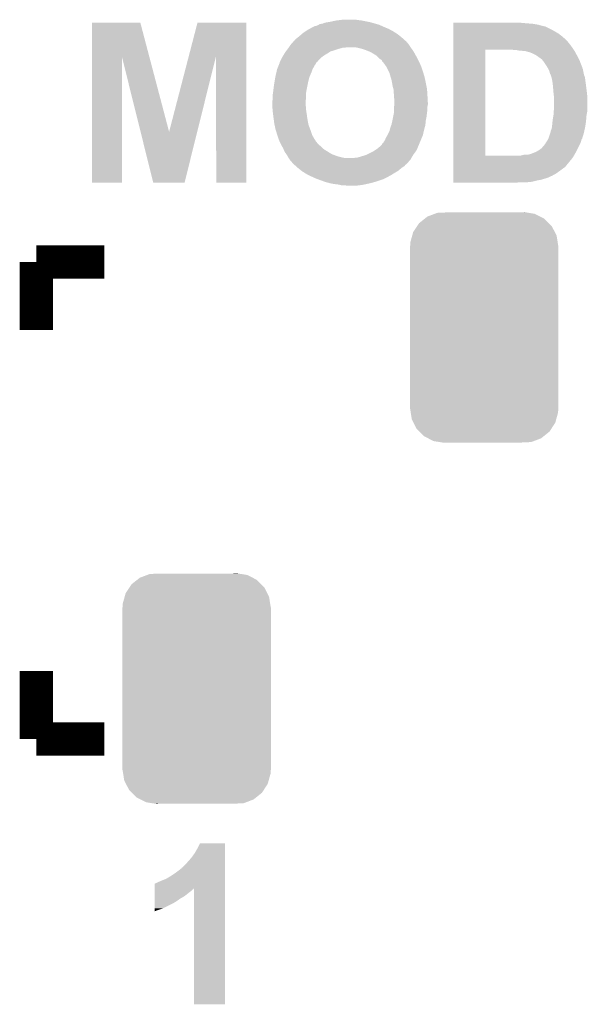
# Model space of a CAD drawing. Extents: x -1.3 to 24.2, y -3.9 to 53.5.
# Tile 11 of 43: x 4.9 to 8.4, y 12.7 to 18.7. Entities that reach past the tile are written whole.
import ezdxf

# ---------------------------------------------------------------- set-up
doc = ezdxf.new("R2010")
doc.units = 0
doc.layers.get('0').update_dxf_attribs({"linetype": 'CONTINUOUS'})
doc.layers.add('CORDELIA-I_CLICK_V100_GTO', color=12, linetype='CONTINUOUS')
doc.layers.add('CORDELIA-I_CLICK_V100_GTS', color=13, linetype='CONTINUOUS')

# ---------------------------------------------------------------- blocks, each defined once
blk = doc.blocks.new('CUSTOM_85')
for points in [[(-0.396604, 0.634998), (-0.362024, 0.662578), (0.39329, 0.634998), (0.365782, 0.662578)], [(-0.362024, 0.662578), (-0.346054, 0.675314), (0.365782, 0.662578), (0.3409, 0.675314)], [(-0.346054, 0.675314), (-0.301568, 0.692038), (0.3409, 0.675314), (0.308224, 0.692038)], [(-0.301568, 0.692038), (-0.285532, 0.698066), (0.308224, 0.692038), (0.27075, 0.698066)], [(-0.285532, 0.698066), (-0.220944, 0.70104), (0.27075, 0.698066), (0.25226, 0.70104)], [(0.220944, 0.70104), (0.244388, 0.702306), (0.25226, 0.70104), (0.244388, 0.702306)], [(-0.432252, 0.581054), (-0.408632, 0.616798), (0.42962, 0.581054), (0.411442, 0.616798)], [(-0.408632, 0.616798), (-0.396604, 0.634998), (0.411442, 0.616798), (0.39329, 0.634998)], [(-0.449518, 0.518744), (-0.438318, 0.559164), (0.447144, 0.518744), (0.44075, 0.559164)], [(-0.438318, 0.559164), (-0.432252, 0.581054), (0.44075, 0.559164), (0.42962, 0.581054)], [(-0.45212, -0.4953), (-0.45212, 0.4953), (0.45212, -0.4953), (0.45212, 0.4953)], [(-0.45085, 0.4953), (-0.449518, 0.518744), (0.45085, 0.4953), (0.447144, 0.518744)], [(-0.447142, -0.51874), (-0.45085, -0.4953), (0.449518, -0.51874), (0.45085, -0.4953)], [(-0.440752, -0.559164), (-0.447142, -0.51874), (0.438316, -0.559164), (0.449518, -0.51874)], [(-0.429622, -0.58105), (-0.440752, -0.559164), (0.432254, -0.58105), (0.438316, -0.559164)], [(-0.411444, -0.616798), (-0.429622, -0.58105), (0.40863, -0.616798), (0.432254, -0.58105)], [(-0.393292, -0.634996), (-0.411444, -0.616798), (0.396606, -0.634996), (0.40863, -0.616798)], [(-0.365784, -0.662578), (-0.393292, -0.634996), (0.362022, -0.662578), (0.396606, -0.634996)], [(-0.340906, -0.675312), (-0.365784, -0.662578), (0.346056, -0.675312), (0.362022, -0.662578)], [(-0.308228, -0.69204), (-0.340906, -0.675312), (0.301562, -0.69204), (0.346056, -0.675312)], [(-0.270764, -0.698066), (-0.308228, -0.69204), (0.285534, -0.698066), (0.301562, -0.69204)], [(-0.252274, -0.70104), (-0.270764, -0.698066), (0.220944, -0.70104), (0.285534, -0.698066)], [(-0.244392, -0.702308), (-0.252274, -0.70104), (-0.244392, -0.702308), (-0.220944, -0.70104)]]:
    blk.add_solid(points)

msp = doc.modelspace()

# ---------------------------------------------------------------- linework, layer by layer
at = {"layer": 'CORDELIA-I_CLICK_V100_GTO', "const_width": 0.2032}
for points in [[(5.04698, 17.2466), (5.461, 17.2466)], [(5.04698, 16.83258), (5.04698, 17.2466)], [(5.04698, 14.34084), (5.04698, 14.75486)], [(5.04698, 14.34084), (5.461, 14.34084)]]:
    msp.add_lwpolyline(points, dxfattribs=at)
at = {"layer": 'CORDELIA-I_CLICK_V100_GTO'}
for points in [[(6.83514, 18.70964), (6.8707, 18.71726), (7.06628, 18.70964), (7.028178, 18.71726)], [(6.8707, 18.71726), (6.89102, 18.7198), (7.028178, 18.71726), (7.00786, 18.7198)], [(6.89102, 18.7198), (6.911342, 18.72234), (7.00786, 18.7198), (6.99008, 18.72234)], [(5.384816, 18.4961), (5.38482, 18.704544), (5.734354, 18.4961), (5.679444, 18.704544)], [(5.38482, 18.704544), (5.384822, 18.70456), (5.679444, 18.704544), (5.384822, 18.70456)], [(5.97333, 18.496106), (6.027432, 18.704538), (6.324594, 18.496106), (6.3246, 18.704538)], [(6.027432, 18.704538), (6.027438, 18.70456), (6.3246, 18.704538), (6.027438, 18.70456)], [(6.67258, 18.6436), (6.68401, 18.65122), (7.230656, 18.6436), (7.21868, 18.65122)], [(6.68401, 18.65122), (6.695438, 18.658838), (7.21868, 18.65122), (7.204716, 18.658838)], [(6.695438, 18.658838), (6.709156, 18.66646), (7.204716, 18.658838), (7.190742, 18.66646)], [(6.709156, 18.66646), (6.7183, 18.67154), (7.190742, 18.66646), (7.17855, 18.67154)], [(6.7183, 18.67154), (6.733542, 18.67916), (7.17855, 18.67154), (7.16026, 18.67916)], [(6.733542, 18.67916), (6.743704, 18.68424), (7.16026, 18.67916), (7.149086, 18.68424)], [(6.743704, 18.68424), (6.748784, 18.684242), (7.149086, 18.68424), (7.149082, 18.684242)], [(6.748784, 18.684242), (6.753862, 18.68678), (7.149082, 18.684242), (7.143498, 18.68678)], [(6.753862, 18.68678), (6.761484, 18.689322), (7.143498, 18.68678), (7.137906, 18.689322)], [(6.761484, 18.689322), (6.76529, 18.69186), (7.137906, 18.689322), (7.132322, 18.69186)], [(6.76529, 18.69186), (6.769102, 18.694402), (7.132322, 18.69186), (7.123002, 18.694402)], [(6.769102, 18.694402), (6.77926, 18.69694), (7.123002, 18.694402), (7.113694, 18.69694)], [(6.77926, 18.69694), (6.791952, 18.69948), (7.113694, 18.69694), (7.10438, 18.69948)], [(6.791952, 18.69948), (6.791962, 18.699482), (7.10438, 18.69948), (7.104374, 18.699482)], [(6.791962, 18.699482), (6.804662, 18.70456), (7.104374, 18.699482), (7.087448, 18.70456)], [(6.804662, 18.70456), (6.8199, 18.7071), (7.087448, 18.70456), (7.07898, 18.7071)], [(6.8199, 18.7071), (6.83514, 18.70964), (7.07898, 18.7071), (7.06628, 18.70964)], [(7.58446, 18.70202), (7.584462, 18.70456), (8.01116, 18.70202), (7.98322, 18.70456)], [(7.58446, 18.69694), (7.58446, 18.70202), (8.07212, 18.69694), (8.01116, 18.70202)], [(7.58446, 18.69186), (7.58446, 18.69694), (8.10006, 18.69186), (8.07212, 18.69694)], [(7.58446, 18.68424), (7.58446, 18.69186), (8.128002, 18.68424), (8.10006, 18.69186)], [(7.58446, 18.684234), (7.58446, 18.68424), (8.133086, 18.684234), (8.128002, 18.68424)], [(7.58446, 18.6817), (7.58446, 18.684234), (8.135626, 18.6817), (8.133086, 18.684234)], [(7.58446, 18.681698), (7.58446, 18.6817), (8.143244, 18.681698), (8.135626, 18.6817)], [(7.58446, 18.66392), (7.58446, 18.681698), (8.1788, 18.66392), (8.143244, 18.681698)], [(7.58446, 18.65122), (7.58446, 18.66392), (8.20166, 18.65122), (8.1788, 18.66392)], [(7.58446, 18.63598), (7.58446, 18.65122), (8.22706, 18.63598), (8.20166, 18.65122)], [(6.609924, 18.587714), (6.616706, 18.59534), (7.29996, 18.587714), (7.29149, 18.59534)], [(6.616706, 18.59534), (6.61924, 18.595362), (7.29149, 18.59534), (7.291464, 18.595362)], [(6.61924, 18.595362), (6.619246, 18.597886), (7.291464, 18.595362), (7.28866, 18.597886)], [(6.619246, 18.597886), (6.626862, 18.605502), (7.28866, 18.597886), (7.2802, 18.605502)], [(6.626862, 18.605502), (6.633208, 18.61058), (7.2802, 18.605502), (7.274558, 18.61058)], [(6.633208, 18.61058), (6.63956, 18.61566), (7.274558, 18.61058), (7.26835, 18.61566)], [(6.63956, 18.61566), (6.6548, 18.62836), (7.26835, 18.61566), (7.25283, 18.62836)], [(6.6548, 18.62836), (6.660726, 18.63344), (7.25283, 18.62836), (7.24662, 18.63344)], [(6.660726, 18.63344), (6.67258, 18.6436), (7.24662, 18.63344), (7.230656, 18.6436)], [(7.584458, 18.59534), (7.58446, 18.6182), (8.27532, 18.59534), (8.24992, 18.6182)], [(7.584458, 18.592798), (7.584458, 18.59534), (8.27786, 18.592798), (8.27532, 18.59534)], [(7.584458, 18.58264), (7.584458, 18.592798), (8.28548, 18.58264), (8.27786, 18.592798)], [(7.58446, 18.6182), (7.58446, 18.63598), (8.24992, 18.6182), (8.22706, 18.63598)], [(6.565266, 18.529302), (6.569074, 18.53438), (6.83768, 18.529302), (6.85546, 18.53438)], [(6.569074, 18.53438), (6.576692, 18.544538), (6.85546, 18.53438), (6.88594, 18.544538)], [(6.576692, 18.544538), (6.5786, 18.54708), (6.88594, 18.544538), (6.895258, 18.54708)], [(6.5786, 18.54708), (6.582156, 18.55216), (6.895258, 18.54708), (6.913882, 18.55216)], [(6.582156, 18.55216), (6.583934, 18.5547), (6.926582, 18.55216), (6.936742, 18.5547)], [(6.583934, 18.5547), (6.59638, 18.57248), (7.324514, 18.5547), (7.31266, 18.57248)], [(6.59638, 18.57248), (6.596382, 18.572482), (7.31266, 18.57248), (7.31266, 18.572482)], [(6.596382, 18.572482), (6.60541, 18.582636), (7.31266, 18.572482), (7.30504, 18.582636)], [(6.60541, 18.582636), (6.607666, 18.585174), (7.30504, 18.582636), (7.299974, 18.585174)], [(6.607666, 18.585174), (6.609924, 18.587714), (7.299974, 18.585174), (7.29996, 18.587714)], [(7.00024, 18.55216), (6.97992, 18.5547), (7.326208, 18.55216), (7.324514, 18.5547)], [(7.0104, 18.54962), (7.00024, 18.55216), (7.3279, 18.54962), (7.326208, 18.55216)], [(7.02056, 18.54708), (7.0104, 18.54962), (7.329716, 18.54708), (7.3279, 18.54962)], [(7.03834, 18.542002), (7.02056, 18.54708), (7.333344, 18.542002), (7.329716, 18.54708)], [(7.064758, 18.53184), (7.03834, 18.542002), (7.340602, 18.53184), (7.333344, 18.542002)], [(7.07136, 18.5293), (7.064758, 18.53184), (7.342054, 18.5293), (7.340602, 18.53184)], [(7.584442, 17.894322), (7.584458, 18.53944), (7.78002, 17.894322), (7.780022, 18.53944)], [(7.584458, 18.56994), (7.584458, 18.58264), (8.29564, 18.56994), (8.28548, 18.58264)], [(7.584458, 18.55216), (7.584458, 18.56994), (8.30834, 18.55216), (8.29564, 18.56994)], [(7.584458, 18.53946), (7.584458, 18.55216), (8.316808, 18.53946), (8.30834, 18.55216)], [(7.584458, 18.53944), (7.584458, 18.53946), (7.780022, 18.53944), (7.90956, 18.53946)], [(7.957822, 18.53692), (7.945122, 18.53946), (8.3185, 18.53692), (8.316808, 18.53946)], [(7.983222, 18.53438), (7.970522, 18.53692), (8.320194, 18.53438), (8.3185, 18.53692)], [(8.008622, 18.53184), (7.993382, 18.53438), (8.321888, 18.53184), (8.320194, 18.53438)], [(8.021322, 18.531838), (8.008622, 18.53184), (8.321888, 18.531838), (8.321888, 18.53184)], [(8.02894, 18.529302), (8.021322, 18.531838), (8.323578, 18.529302), (8.321888, 18.531838)], [(5.3848, 17.729222), (5.384816, 18.4961), (5.567658, 17.729222), (5.56768, 18.4961)], [(5.681186, 18.039162), (5.56768, 18.4961), (5.854722, 18.039162), (5.734354, 18.4961)], [(5.854722, 18.039162), (5.97333, 18.496106), (6.025646, 18.039162), (6.139136, 18.496106)], [(6.14172, 17.729222), (6.139136, 18.496106), (6.324578, 17.729222), (6.324594, 18.496106)], [(6.530342, 18.468346), (6.531612, 18.470886), (6.75894, 18.468346), (6.758946, 18.470886)], [(6.531612, 18.470886), (6.53923, 18.48612), (6.758946, 18.470886), (6.77418, 18.48612)], [(6.53923, 18.48612), (6.5405, 18.488658), (6.77418, 18.48612), (6.777224, 18.488658)], [(6.5405, 18.488658), (6.546306, 18.49882), (6.777224, 18.488658), (6.78942, 18.49882)], [(6.546306, 18.49882), (6.55066, 18.50644), (6.78942, 18.49882), (6.80085, 18.50644)], [(6.55066, 18.50644), (6.552246, 18.508978), (6.80085, 18.50644), (6.804658, 18.508978)], [(6.552246, 18.508978), (6.558598, 18.51914), (6.804658, 18.508978), (6.82244, 18.51914)], [(6.558598, 18.51914), (6.56336, 18.526758), (6.82244, 18.51914), (6.833864, 18.526758)], [(6.56336, 18.526758), (6.565266, 18.529302), (6.833864, 18.526758), (6.83768, 18.529302)], [(7.086598, 18.52168), (7.07136, 18.5293), (7.346408, 18.52168), (7.342054, 18.5293)], [(7.0993, 18.51406), (7.086598, 18.52168), (7.35076, 18.51406), (7.346408, 18.52168)], [(7.112, 18.50644), (7.0993, 18.51406), (7.354994, 18.50644), (7.35076, 18.51406)], [(7.12216, 18.498818), (7.112, 18.50644), (7.359228, 18.498818), (7.354994, 18.50644)], [(7.12978, 18.4912), (7.12216, 18.498818), (7.36346, 18.4912), (7.359228, 18.498818)], [(7.1374, 18.48358), (7.12978, 18.4912), (7.36727, 18.48358), (7.36346, 18.4912)], [(7.145022, 18.478498), (7.1374, 18.48358), (7.369812, 18.478498), (7.36727, 18.48358)], [(7.1501, 18.473414), (7.145022, 18.478498), (7.372354, 18.473414), (7.369812, 18.478498)], [(7.150104, 18.470876), (7.1501, 18.473414), (7.373622, 18.470876), (7.372354, 18.473414)], [(7.154334, 18.4658), (7.150104, 18.470876), (7.37616, 18.4658), (7.373622, 18.470876)], [(8.049262, 18.524218), (8.02894, 18.529302), (8.326352, 18.524218), (8.323578, 18.529302)], [(8.06704, 18.5166), (8.049262, 18.524218), (8.330508, 18.5166), (8.326352, 18.524218)], [(8.082278, 18.50898), (8.06704, 18.5166), (8.334664, 18.50898), (8.330508, 18.5166)], [(8.09498, 18.50136), (8.082278, 18.50898), (8.33882, 18.50136), (8.334664, 18.50898)], [(8.10514, 18.49374), (8.09498, 18.50136), (8.34263, 18.49374), (8.33882, 18.50136)], [(8.112762, 18.488658), (8.10514, 18.49374), (8.345172, 18.488658), (8.34263, 18.49374)], [(8.117846, 18.48358), (8.112762, 18.488658), (8.34771, 18.48358), (8.345172, 18.488658)], [(8.120386, 18.483572), (8.117846, 18.48358), (8.347714, 18.483572), (8.34771, 18.48358)], [(8.130964, 18.47088), (8.120386, 18.483572), (8.35406, 18.47088), (8.347714, 18.483572)], [(8.13308, 18.46834), (8.130964, 18.47088), (8.355038, 18.46834), (8.35406, 18.47088)], [(6.508974, 18.40738), (6.512562, 18.422622), (6.72338, 18.40738), (6.72846, 18.422622)], [(6.512562, 18.422622), (6.51764, 18.43532), (6.72846, 18.422622), (6.73608, 18.43532)], [(6.51764, 18.43532), (6.521702, 18.44548), (6.73608, 18.43532), (6.741162, 18.44548)], [(6.521702, 18.44548), (6.525766, 18.455642), (6.741162, 18.44548), (6.74878, 18.455642)], [(6.525766, 18.455642), (6.5278, 18.460724), (6.74878, 18.455642), (6.750478, 18.460724)], [(6.5278, 18.463262), (6.527802, 18.463264), (6.751328, 18.463262), (6.75133, 18.463264)], [(6.5278, 18.460724), (6.5278, 18.463262), (6.750478, 18.460724), (6.751328, 18.463262)], [(6.527802, 18.463264), (6.52907, 18.465802), (6.75133, 18.463264), (6.7564, 18.465802)], [(6.52907, 18.465802), (6.530342, 18.468346), (6.7564, 18.465802), (6.75894, 18.468346)], [(7.1628, 18.45564), (7.154334, 18.4658), (7.380778, 18.45564), (7.37616, 18.4658)], [(7.1755, 18.437858), (7.1628, 18.45564), (7.38886, 18.437858), (7.380778, 18.45564)], [(7.190742, 18.40738), (7.1755, 18.437858), (7.39902, 18.40738), (7.38886, 18.437858)], [(8.1534, 18.437862), (8.13308, 18.46834), (8.366758, 18.437862), (8.355038, 18.46834)], [(8.153404, 18.437856), (8.1534, 18.437862), (8.36676, 18.437856), (8.366758, 18.437862)], [(8.15493, 18.435314), (8.153404, 18.437856), (8.366766, 18.435314), (8.36676, 18.437856)], [(8.156454, 18.432774), (8.15493, 18.435314), (8.3693, 18.432774), (8.366766, 18.435314)], [(8.1595, 18.427694), (8.156454, 18.432774), (8.369304, 18.427694), (8.3693, 18.432774)], [(8.16102, 18.42516), (8.1595, 18.427694), (8.370994, 18.42516), (8.369304, 18.427694)], [(8.163564, 18.420076), (8.16102, 18.42516), (8.37438, 18.420076), (8.370994, 18.42516)], [(8.167372, 18.412458), (8.163564, 18.420076), (8.37438, 18.412458), (8.37438, 18.420076)], [(8.168642, 18.409918), (8.167372, 18.412458), (8.37489, 18.409918), (8.37438, 18.412458)], [(6.49478, 18.33626), (6.497468, 18.3515), (6.699672, 18.33626), (6.70306, 18.3515)], [(6.497468, 18.3515), (6.501054, 18.371822), (6.70306, 18.3515), (6.708142, 18.371822)], [(6.501054, 18.371822), (6.5024, 18.37944), (6.708142, 18.371822), (6.711406, 18.37944)], [(6.5024, 18.37944), (6.508974, 18.40738), (6.711406, 18.37944), (6.72338, 18.40738)], [(7.195822, 18.397218), (7.190742, 18.40738), (7.402148, 18.397218), (7.39902, 18.40738)], [(7.202546, 18.37436), (7.195822, 18.397218), (7.40918, 18.37436), (7.402148, 18.397218)], [(7.20852, 18.35404), (7.202546, 18.37436), (7.413536, 18.35404), (7.40918, 18.37436)], [(7.211378, 18.3388), (7.20852, 18.35404), (7.4168, 18.3388), (7.413536, 18.35404)], [(8.17118, 18.399762), (8.168642, 18.409918), (8.376922, 18.399762), (8.37489, 18.409918)], [(8.173724, 18.392138), (8.17118, 18.399762), (8.378446, 18.392138), (8.376922, 18.399762)], [(8.176262, 18.389596), (8.173724, 18.392138), (8.378956, 18.389596), (8.378446, 18.392138)], [(8.177024, 18.387058), (8.176262, 18.389596), (8.379462, 18.387058), (8.378956, 18.389596)], [(8.180834, 18.374358), (8.177024, 18.387058), (8.38454, 18.374358), (8.379462, 18.387058)], [(8.18388, 18.3642), (8.180834, 18.374358), (8.386234, 18.3642), (8.38454, 18.374358)], [(8.184804, 18.35912), (8.18388, 18.3642), (8.38708, 18.35912), (8.386234, 18.3642)], [(8.1885, 18.3388), (8.184804, 18.35912), (8.38962, 18.3388), (8.38708, 18.35912)], [(6.48716, 18.27784), (6.4897, 18.29816), (6.68828, 18.27784), (6.691976, 18.29816)], [(6.4897, 18.29816), (6.490376, 18.30324), (6.691976, 18.29816), (6.6929, 18.30324)], [(6.490376, 18.30324), (6.493764, 18.32864), (6.6929, 18.30324), (6.69798, 18.32864)], [(6.493764, 18.32864), (6.49478, 18.33626), (6.69798, 18.32864), (6.699672, 18.33626)], [(7.21614, 18.3134), (7.211378, 18.3388), (7.42188, 18.3134), (7.4168, 18.3388)], [(7.21977, 18.3007), (7.21614, 18.3134), (7.42442, 18.3007), (7.42188, 18.3134)], [(7.22122, 18.295618), (7.21977, 18.3007), (7.424738, 18.295618), (7.42442, 18.3007)], [(7.22122, 18.277838), (7.22122, 18.295618), (7.42585, 18.277838), (7.424738, 18.295618)], [(8.18896, 18.336262), (8.1885, 18.3388), (8.389984, 18.336262), (8.38962, 18.3388)], [(8.190346, 18.32102), (8.18896, 18.336262), (8.39216, 18.32102), (8.389984, 18.336262)], [(8.1915, 18.30832), (8.190346, 18.32102), (8.393748, 18.30832), (8.39216, 18.32102)], [(8.192136, 18.3007), (8.1915, 18.30832), (8.3947, 18.3007), (8.393748, 18.30832)], [(8.19404, 18.27784), (8.192136, 18.3007), (8.39739, 18.27784), (8.3947, 18.3007)], [(6.48208, 18.224502), (6.48462, 18.234662), (6.685914, 18.224502), (6.68676, 18.234662)], [(6.48462, 18.262602), (6.486736, 18.275302), (6.68782, 18.262602), (6.68782, 18.275302)], [(6.48462, 18.247358), (6.48462, 18.262602), (6.68782, 18.247358), (6.68782, 18.262602)], [(6.48462, 18.234662), (6.48462, 18.247358), (6.68676, 18.234662), (6.68782, 18.247358)], [(6.486736, 18.275302), (6.48716, 18.27784), (6.68782, 18.275302), (6.68828, 18.27784)], [(7.22376, 18.262598), (7.22122, 18.277838), (7.426802, 18.262598), (7.42585, 18.277838)], [(7.22376, 18.26006), (7.22376, 18.262598), (7.42696, 18.26006), (7.426802, 18.262598)], [(7.22376, 18.247358), (7.22376, 18.26006), (7.427666, 18.247358), (7.42696, 18.26006)], [(7.2263, 18.234658), (7.22376, 18.247358), (7.428372, 18.234658), (7.427666, 18.247358)], [(7.2263, 18.21942), (7.2263, 18.234658), (7.429218, 18.21942), (7.428372, 18.234658)], [(8.196298, 18.257518), (8.19404, 18.27784), (8.39978, 18.257518), (8.39739, 18.27784)], [(8.19658, 18.254978), (8.196298, 18.257518), (8.39978, 18.254978), (8.39978, 18.257518)], [(8.19658, 18.17624), (8.19658, 18.254978), (8.39978, 18.17624), (8.39978, 18.254978)], [(6.48208, 18.21688), (6.48208, 18.224502), (6.68528, 18.21688), (6.685914, 18.224502)], [(6.48208, 18.209258), (6.48208, 18.21688), (6.68528, 18.209258), (6.68528, 18.21688)], [(6.482558, 18.201642), (6.48208, 18.209258), (6.68528, 18.201642), (6.68528, 18.209258)], [(6.48335, 18.188942), (6.482558, 18.201642), (6.68782, 18.188942), (6.68528, 18.201642)], [(6.484144, 18.176242), (6.48335, 18.188942), (6.68782, 18.176242), (6.68782, 18.188942)], [(6.48462, 18.16862), (6.484144, 18.176242), (6.68891, 18.16862), (6.68782, 18.176242)], [(7.22376, 18.188942), (7.224182, 18.194018), (7.42696, 18.188942), (7.42696, 18.194018)], [(7.22376, 18.17624), (7.22376, 18.188942), (7.42696, 18.17624), (7.42696, 18.188942)], [(7.22376, 18.158458), (7.22376, 18.17624), (7.424736, 18.158458), (7.42696, 18.17624)], [(7.224182, 18.194018), (7.22524, 18.206718), (7.42696, 18.194018), (7.4295, 18.206718)], [(7.22524, 18.206718), (7.225876, 18.214342), (7.4295, 18.206718), (7.4295, 18.214342)], [(7.225876, 18.214342), (7.2263, 18.21942), (7.4295, 18.214342), (7.429218, 18.21942)], [(8.195672, 18.163538), (8.19658, 18.17624), (8.39978, 18.163538), (8.39978, 18.17624)], [(6.48589, 18.15846), (6.48462, 18.16862), (6.69036, 18.15846), (6.68891, 18.16862)], [(6.487796, 18.14322), (6.48589, 18.15846), (6.6929, 18.14322), (6.69036, 18.15846)], [(6.4897, 18.12798), (6.487796, 18.14322), (6.694806, 18.12798), (6.6929, 18.14322)], [(6.490378, 18.1229), (6.4897, 18.12798), (6.69544, 18.1229), (6.694806, 18.12798)], [(6.49478, 18.08988), (6.490378, 18.1229), (6.701632, 18.08988), (6.69544, 18.1229)], [(7.2136, 18.10766), (7.21868, 18.133062), (7.4168, 18.10766), (7.42188, 18.133062)], [(7.21868, 18.133062), (7.223252, 18.15592), (7.42188, 18.133062), (7.42442, 18.15592)], [(7.223252, 18.15592), (7.22376, 18.158458), (7.42442, 18.15592), (7.424736, 18.158458)], [(8.18896, 18.110202), (8.193192, 18.135602), (8.392746, 18.110202), (8.3947, 18.135602)], [(8.193192, 18.135602), (8.19404, 18.14068), (8.3947, 18.135602), (8.395546, 18.14068)], [(8.19404, 18.14068), (8.194764, 18.15084), (8.395546, 18.14068), (8.39724, 18.15084)], [(8.194764, 18.15084), (8.195672, 18.163538), (8.39724, 18.15084), (8.39978, 18.163538)], [(6.496414, 18.082262), (6.49478, 18.08988), (6.70306, 18.082262), (6.701632, 18.08988)], [(6.5024, 18.05432), (6.496414, 18.082262), (6.713538, 18.05432), (6.70306, 18.082262)], [(6.506308, 18.04162), (6.5024, 18.05432), (6.7183, 18.04162), (6.713538, 18.05432)], [(7.19582, 18.044158), (7.197724, 18.05178), (7.40488, 18.044158), (7.40664, 18.05178)], [(7.197724, 18.05178), (7.2009, 18.064478), (7.40664, 18.05178), (7.410102, 18.064478)], [(7.2009, 18.064478), (7.206612, 18.079718), (7.410102, 18.064478), (7.41426, 18.079718)], [(7.206612, 18.079718), (7.208518, 18.084798), (7.41426, 18.079718), (7.41472, 18.084798)], [(7.208518, 18.084798), (7.2136, 18.10766), (7.41472, 18.084798), (7.4168, 18.10766)], [(8.17626, 18.044156), (8.18134, 18.054318), (8.381634, 18.044156), (8.383812, 18.054318)], [(8.18134, 18.054318), (8.18388, 18.06448), (8.383812, 18.054318), (8.38599, 18.06448)], [(8.18388, 18.06448), (8.184514, 18.06956), (8.38599, 18.06448), (8.38708, 18.06956)], [(8.184514, 18.06956), (8.18642, 18.0848), (8.38708, 18.06956), (8.389424, 18.0848)], [(8.18642, 18.0848), (8.188196, 18.10258), (8.389424, 18.0848), (8.39216, 18.10258)], [(8.188196, 18.10258), (8.18896, 18.110202), (8.39216, 18.10258), (8.392746, 18.110202)], [(5.758176, 17.729218), (5.681186, 18.039162), (5.948666, 17.729218), (6.025646, 18.039162)], [(6.51256, 18.0213), (6.506308, 18.04162), (6.725074, 18.0213), (6.7183, 18.04162)], [(6.513408, 18.018762), (6.51256, 18.0213), (6.72592, 18.018762), (6.725074, 18.0213)], [(6.519334, 18.00098), (6.513408, 18.018762), (6.73608, 18.00098), (6.72592, 18.018762)], [(6.52272, 17.990822), (6.519334, 18.00098), (6.74243, 17.990822), (6.73608, 18.00098)], [(6.527338, 17.980662), (6.52272, 17.990822), (6.74878, 17.980662), (6.74243, 17.990822)], [(7.167878, 17.988278), (7.17296, 18.000982), (7.386318, 17.988278), (7.39161, 18.000982)], [(7.17296, 18.000982), (7.18058, 18.013682), (7.39161, 18.000982), (7.396902, 18.013682)], [(7.18058, 18.013682), (7.183118, 18.018758), (7.396902, 18.013682), (7.399018, 18.018758)], [(7.183118, 18.018758), (7.19582, 18.044158), (7.399018, 18.018758), (7.40488, 18.044158)], [(8.159324, 17.990818), (8.161018, 17.993358), (8.364218, 17.990818), (8.365488, 17.993358)], [(8.161018, 17.993358), (8.161968, 17.995896), (8.365488, 17.993358), (8.366758, 17.995896)], [(8.161968, 17.995896), (8.16292, 17.998434), (8.366758, 17.995896), (8.369294, 17.998434)], [(8.16292, 17.998434), (8.163874, 18.000976), (8.369294, 17.998434), (8.3693, 18.000976)], [(8.163874, 18.000976), (8.16864, 18.01368), (8.3693, 18.000976), (8.373208, 18.01368)], [(8.16864, 18.01368), (8.175412, 18.034002), (8.373208, 18.01368), (8.37946, 18.034002)], [(8.175412, 18.034002), (8.176258, 18.036538), (8.37946, 18.034002), (8.380002, 18.036538)], [(8.176258, 18.036538), (8.17626, 18.044156), (8.380002, 18.036538), (8.381634, 18.044156)], [(6.534266, 17.96542), (6.527338, 17.980662), (6.76148, 17.96542), (6.74878, 17.980662)], [(6.53542, 17.96288), (6.534266, 17.96542), (6.764022, 17.96288), (6.76148, 17.96542)], [(6.539654, 17.955262), (6.53542, 17.96288), (6.77164, 17.955262), (6.764022, 17.96288)], [(6.541064, 17.952722), (6.539654, 17.955262), (6.776716, 17.952722), (6.77164, 17.955262)], [(6.54812, 17.94002), (6.541064, 17.952722), (6.789422, 17.94002), (6.776716, 17.952722)], [(6.549248, 17.937482), (6.54812, 17.94002), (6.79196, 17.937482), (6.789422, 17.94002)], [(6.552636, 17.92986), (6.549248, 17.937482), (6.80212, 17.92986), (6.79196, 17.937482)], [(7.108186, 17.927318), (7.11962, 17.93494), (7.360918, 17.927318), (7.364092, 17.93494)], [(7.11962, 17.93494), (7.13486, 17.94764), (7.364092, 17.93494), (7.369384, 17.94764)], [(7.13486, 17.94764), (7.150094, 17.962874), (7.369384, 17.94764), (7.375732, 17.962874)], [(7.150094, 17.962874), (7.1501, 17.965414), (7.375732, 17.962874), (7.37679, 17.965414)], [(7.1501, 17.965414), (7.15264, 17.967958), (7.37679, 17.965414), (7.37785, 17.967958)], [(7.15264, 17.967958), (7.157712, 17.970498), (7.37785, 17.967958), (7.378908, 17.970498)], [(7.157712, 17.970498), (7.16026, 17.978118), (7.378908, 17.970498), (7.382084, 17.978118)], [(7.16026, 17.978118), (7.167878, 17.988278), (7.382084, 17.978118), (7.386318, 17.988278)], [(8.087362, 17.91716), (8.112758, 17.932398), (8.331198, 17.91716), (8.338818, 17.932398)], [(8.112758, 17.932398), (8.125452, 17.942554), (8.338818, 17.932398), (8.343896, 17.942554)], [(8.125452, 17.942554), (8.12546, 17.945094), (8.343896, 17.942554), (8.345166, 17.945094)], [(8.12546, 17.945094), (8.135618, 17.95526), (8.345166, 17.945094), (8.350248, 17.95526)], [(8.135618, 17.95526), (8.14324, 17.96542), (8.350248, 17.95526), (8.355328, 17.96542)], [(8.14324, 17.96542), (8.14781, 17.97304), (8.355328, 17.96542), (8.35914, 17.97304)], [(8.14781, 17.97304), (8.15086, 17.978122), (8.35914, 17.97304), (8.360832, 17.978122)], [(8.15086, 17.978122), (8.152552, 17.980662), (8.360832, 17.978122), (8.36168, 17.980662)], [(8.152552, 17.980662), (8.159324, 17.990818), (8.36168, 17.980662), (8.364218, 17.990818)], [(6.556024, 17.92224), (6.552636, 17.92986), (6.81482, 17.92224), (6.80212, 17.92986)], [(6.55828, 17.91716), (6.556024, 17.92224), (6.822804, 17.91716), (6.81482, 17.92224)], [(6.567352, 17.904462), (6.55828, 17.91716), (6.84276, 17.904462), (6.822804, 17.91716)], [(6.57098, 17.899382), (6.567352, 17.904462), (6.855964, 17.899382), (6.84276, 17.904462)], [(6.575338, 17.891758), (6.57098, 17.899382), (6.87578, 17.891758), (6.855964, 17.899382)], [(6.57824, 17.88668), (6.575338, 17.891758), (6.89356, 17.88668), (6.87578, 17.891758)], [(6.581142, 17.8816), (6.57824, 17.88668), (6.91388, 17.8816), (6.89356, 17.88668)], [(6.581142, 17.881598), (6.581142, 17.8816), (6.913898, 17.881598), (6.91388, 17.8816)], [(6.582834, 17.87906), (6.581142, 17.881598), (6.93674, 17.87906), (6.913898, 17.881598)], [(6.58961, 17.868898), (6.582834, 17.87906), (7.322818, 17.868898), (7.328744, 17.87906)], [(6.977376, 17.87906), (6.984998, 17.881598), (7.328744, 17.87906), (7.330224, 17.881598)], [(6.984998, 17.881598), (6.997698, 17.8816), (7.330224, 17.881598), (7.330226, 17.8816)], [(6.997698, 17.8816), (7.0231, 17.88922), (7.330226, 17.8816), (7.33467, 17.88922)], [(7.0231, 17.88922), (7.056118, 17.899378), (7.33467, 17.88922), (7.340596, 17.899378)], [(7.056118, 17.899378), (7.05612, 17.89938), (7.340596, 17.899378), (7.340598, 17.89938)], [(7.05612, 17.89938), (7.0866, 17.91462), (7.340598, 17.89938), (7.351682, 17.91462)], [(7.0866, 17.91462), (7.104382, 17.924782), (7.351682, 17.91462), (7.359072, 17.924782)], [(7.104382, 17.924782), (7.108186, 17.927318), (7.359072, 17.924782), (7.360918, 17.927318)], [(7.584442, 17.8943), (7.584442, 17.894322), (7.993378, 17.8943), (7.78002, 17.894322)], [(7.584442, 17.8816), (7.584442, 17.8943), (8.31088, 17.8816), (8.318286, 17.8943)], [(7.584442, 17.825722), (7.584442, 17.8816), (8.265162, 17.825722), (8.31088, 17.8816)], [(7.993378, 17.8943), (8.013698, 17.89938), (8.318286, 17.8943), (8.32125, 17.89938)], [(8.031478, 17.89938), (8.046718, 17.90192), (8.32125, 17.89938), (8.322732, 17.90192)], [(8.049256, 17.90192), (8.05434, 17.90446), (8.322732, 17.90192), (8.324214, 17.90446)], [(8.05434, 17.90446), (8.061962, 17.907), (8.324214, 17.90446), (8.325694, 17.907)], [(8.061962, 17.907), (8.074666, 17.912082), (8.325694, 17.907), (8.32866, 17.912082)], [(8.074666, 17.912082), (8.087362, 17.91716), (8.32866, 17.912082), (8.331198, 17.91716)], [(6.5913, 17.86636), (6.58961, 17.868898), (7.320532, 17.86636), (7.322818, 17.868898)], [(6.598918, 17.85874), (6.5913, 17.86636), (7.313674, 17.85874), (7.320532, 17.86636)], [(6.60654, 17.848582), (6.598918, 17.85874), (7.304532, 17.848582), (7.313674, 17.85874)], [(6.61162, 17.8435), (6.60654, 17.848582), (7.29996, 17.8435), (7.304532, 17.848582)], [(6.614446, 17.840958), (6.61162, 17.8435), (7.297416, 17.840958), (7.29996, 17.8435)], [(6.61727, 17.838416), (6.614446, 17.840958), (7.29234, 17.838416), (7.297416, 17.840958)], [(6.625736, 17.830796), (6.61727, 17.838416), (7.287256, 17.830796), (7.29234, 17.838416)], [(6.634198, 17.82318), (6.625736, 17.830796), (7.27456, 17.82318), (7.287256, 17.830796)], [(6.63702, 17.82064), (6.634198, 17.82318), (7.271384, 17.82064), (7.27456, 17.82318)], [(6.646546, 17.81302), (6.63702, 17.82064), (7.26186, 17.81302), (7.271384, 17.82064)], [(6.66242, 17.80032), (6.646546, 17.81302), (7.24662, 17.80032), (7.26186, 17.81302)], [(7.58444, 17.81048), (7.584442, 17.8181), (8.24484, 17.81048), (8.255, 17.8181)], [(7.584442, 17.82318), (7.584442, 17.825722), (8.26262, 17.82318), (8.265162, 17.825722)], [(7.584442, 17.8181), (7.584442, 17.82318), (8.255, 17.8181), (8.26262, 17.82318)], [(6.662424, 17.800318), (6.66242, 17.80032), (7.246618, 17.800318), (7.24662, 17.80032)], [(6.678388, 17.79016), (6.662424, 17.800318), (7.22884, 17.79016), (7.246618, 17.800318)], [(6.69036, 17.782542), (6.678388, 17.79016), (7.216648, 17.782542), (7.22884, 17.79016)], [(6.70052, 17.777462), (6.69036, 17.782542), (7.20852, 17.777462), (7.216648, 17.782542)], [(6.72084, 17.7673), (6.70052, 17.777462), (7.19023, 17.7673), (7.20852, 17.777462)], [(6.72643, 17.76476), (6.72084, 17.7673), (7.18566, 17.76476), (7.19023, 17.7673)], [(6.748782, 17.7546), (6.72643, 17.76476), (7.165338, 17.7546), (7.18566, 17.76476)], [(6.755768, 17.75206), (6.748782, 17.7546), (7.160258, 17.75206), (7.165338, 17.7546)], [(6.783706, 17.7419), (6.755768, 17.75206), (7.13232, 17.7419), (7.160258, 17.75206)], [(7.58444, 17.785078), (7.58444, 17.81048), (8.20928, 17.785078), (8.24484, 17.81048)], [(7.58444, 17.77238), (7.58444, 17.785078), (8.18642, 17.77238), (8.20928, 17.785078)], [(7.58444, 17.759678), (7.58444, 17.77238), (8.158478, 17.759678), (8.18642, 17.77238)], [(7.58444, 17.749516), (7.58444, 17.759678), (8.125458, 17.749516), (8.158478, 17.759678)], [(5.567658, 17.7292), (5.3848, 17.729222), (5.567658, 17.7292), (5.567658, 17.729222)], [(5.948662, 17.7292), (5.758176, 17.729218), (5.948662, 17.7292), (5.948666, 17.729218)], [(6.324578, 17.7292), (6.14172, 17.729222), (6.324578, 17.7292), (6.324578, 17.729222)], [(6.80466, 17.73428), (6.783706, 17.7419), (7.107554, 17.73428), (7.13232, 17.7419)], [(6.813974, 17.73174), (6.80466, 17.73428), (7.0993, 17.73174), (7.107554, 17.73428)], [(6.8326, 17.72666), (6.813974, 17.73174), (7.07898, 17.72666), (7.0993, 17.73174)], [(6.845302, 17.72412), (6.8326, 17.72666), (7.06882, 17.72412), (7.07898, 17.72666)], [(6.858002, 17.72158), (6.845302, 17.72412), (7.056966, 17.72158), (7.06882, 17.72412)], [(6.880858, 17.71904), (6.858002, 17.72158), (7.045112, 17.71904), (7.056966, 17.72158)], [(6.892288, 17.7165), (6.880858, 17.71904), (7.03326, 17.7165), (7.045112, 17.71904)], [(6.903718, 17.71396), (6.892288, 17.7165), (7.014208, 17.71396), (7.03326, 17.7165)], [(6.936738, 17.71142), (6.921498, 17.71396), (6.995158, 17.71142), (7.014208, 17.71396)], [(7.58444, 17.74698), (7.58444, 17.749516), (8.122914, 17.74698), (8.125458, 17.749516)], [(7.58444, 17.74444), (7.58444, 17.74698), (8.10006, 17.74444), (8.115298, 17.74698)], [(7.58444, 17.73936), (7.58444, 17.74444), (8.07974, 17.73936), (8.10006, 17.74444)], [(7.58444, 17.73428), (7.58444, 17.73936), (8.056878, 17.73428), (8.07974, 17.73936)], [(7.58444, 17.73174), (7.58444, 17.73428), (8.026402, 17.73174), (8.056878, 17.73428)], [(7.58444, 17.729222), (7.58444, 17.73174), (7.95307, 17.729222), (7.99084, 17.73174)], [(7.952742, 17.7292), (7.58444, 17.729222), (7.952742, 17.7292), (7.95307, 17.729222)], [(6.009642, 13.64488), (6.02742, 13.67536), (6.195058, 13.64488), (6.195058, 13.67536)], [(6.02742, 13.67536), (6.042662, 13.705818), (6.195058, 13.67536), (6.19506, 13.705818)], [(6.042662, 13.705818), (6.042674, 13.70584), (6.19506, 13.705818), (6.042674, 13.70584)], [(5.969, 13.59408), (5.989318, 13.616938), (6.195056, 13.59408), (6.195058, 13.616938)], [(5.989318, 13.616938), (6.009642, 13.64488), (6.195058, 13.616938), (6.195058, 13.64488)], [(5.928366, 13.550914), (5.930904, 13.55598), (6.195056, 13.550914), (6.195056, 13.55598)], [(5.930904, 13.55598), (5.938522, 13.561062), (6.195056, 13.55598), (6.195056, 13.561062)], [(5.938522, 13.561062), (5.95376, 13.5763), (6.195056, 13.561062), (6.195056, 13.5763)], [(5.95376, 13.5763), (5.969, 13.59408), (6.195056, 13.5763), (6.195056, 13.59408)], [(5.836922, 13.48994), (5.86232, 13.505178), (6.195054, 13.48994), (6.195054, 13.505178)], [(5.86232, 13.505178), (5.8928, 13.5255), (6.195054, 13.505178), (6.195054, 13.5255)], [(5.8928, 13.5255), (5.92328, 13.548362), (6.195054, 13.5255), (6.195056, 13.548362)], [(5.92328, 13.548362), (5.925826, 13.5509), (6.195056, 13.548362), (6.195056, 13.5509)], [(5.925826, 13.5509), (5.928366, 13.550914), (6.195056, 13.5509), (6.195056, 13.550914)], [(5.765818, 13.43152), (5.765822, 13.45946), (6.195052, 13.43152), (6.195054, 13.45946)], [(5.765822, 13.45946), (5.76834, 13.459482), (6.195054, 13.45946), (6.195054, 13.459482)], [(5.76834, 13.459482), (5.768362, 13.462), (6.195054, 13.459482), (6.195054, 13.462)], [(5.768362, 13.462), (5.773424, 13.462002), (6.195054, 13.462), (6.195054, 13.462002)], [(5.773424, 13.462002), (5.79374, 13.47216), (6.195054, 13.462002), (6.195054, 13.47216)], [(5.79374, 13.47216), (5.81152, 13.47978), (6.195054, 13.47216), (6.195054, 13.47978)], [(5.81152, 13.47978), (5.836922, 13.48994), (6.195054, 13.47978), (6.195054, 13.48994)], [(5.765808, 13.36802), (5.76581, 13.378182), (5.920738, 13.36802), (5.938522, 13.378182)], [(5.76581, 13.378182), (5.765812, 13.38834), (5.938522, 13.378182), (5.95376, 13.38834)], [(5.765812, 13.38834), (5.765814, 13.40866), (5.95376, 13.38834), (5.97916, 13.40866)], [(5.765814, 13.40866), (5.765816, 13.41628), (5.97916, 13.40866), (5.989318, 13.41628)], [(5.765816, 13.426438), (5.765818, 13.431506), (6.002014, 13.426438), (6.004554, 13.431506)], [(5.765816, 13.423898), (5.765816, 13.426438), (5.99694, 13.423898), (6.002014, 13.426438)], [(5.765816, 13.41628), (5.765816, 13.423898), (5.989318, 13.41628), (5.99694, 13.423898)], [(5.765818, 13.431506), (5.765818, 13.43152), (6.004554, 13.431506), (6.007078, 13.43152)], [(6.0071, 12.725422), (6.007078, 13.43152), (6.195038, 12.725422), (6.195052, 13.43152)], [(5.765802, 13.3096), (5.765806, 13.342622), (5.816598, 13.3096), (5.88264, 13.342622)], [(5.765806, 13.342622), (5.765808, 13.35532), (5.88264, 13.342622), (5.90296, 13.35532)], [(5.765808, 13.35532), (5.765808, 13.36802), (5.90296, 13.35532), (5.920738, 13.36802)], [(5.7658, 13.29185), (5.765802, 13.3096), (5.7658, 13.29185), (5.816598, 13.3096)], [(6.195038, 12.7254), (6.0071, 12.725422), (6.195038, 12.7254), (6.195038, 12.725422)]]:
    msp.add_solid(points, dxfattribs=at)

# ---------------------------------------------------------------- block references
at = {"layer": 'CORDELIA-I_CLICK_V100_GTS'}
for p in [(7.7724, 16.84782), (6.02234, 14.64818)]:
    msp.add_blockref('CUSTOM_85', p, dxfattribs=at)

doc.saveas('drawing.dxf')
